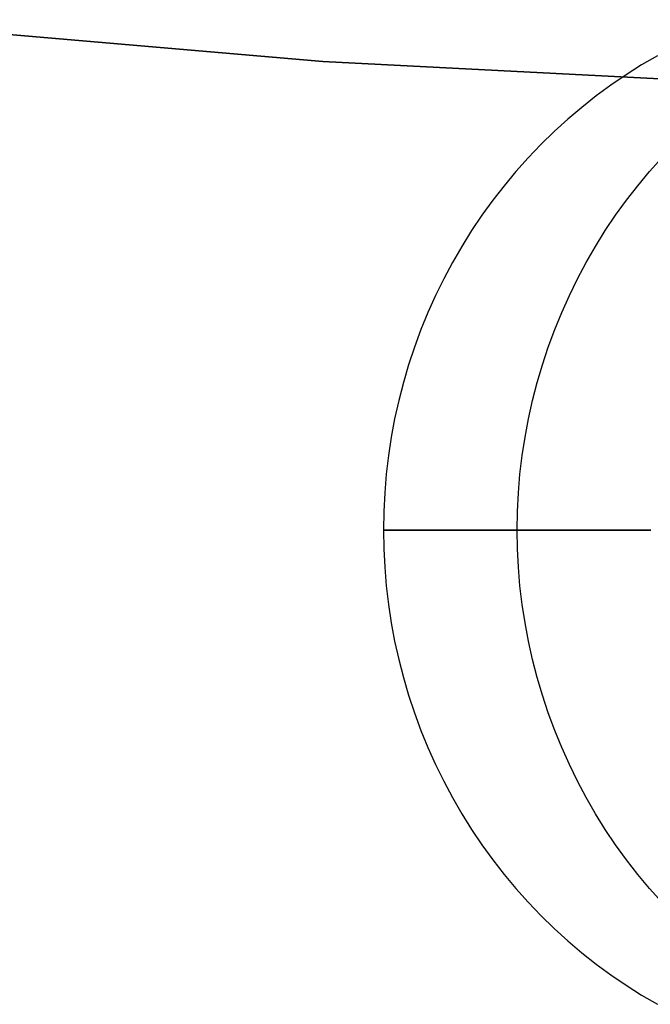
# Model space of a CAD drawing. Header units: millimetres. Extents: x 6239 to 7218, y -13987 to -13139.
# Tile 33 of 256: x 6722.59 to 6725.51, y -13526.57 to -13522.01. Entities that reach past the tile are written whole.
import ezdxf

# ---------------------------------------------------------------- set-up
doc = ezdxf.new("R2010")
doc.units = ezdxf.units.MM

msp = doc.modelspace()

# ---------------------------------------------------------------- linework, layer by layer
at = {"color": 7, "true_color": 0xffffff}
for p, q in [((6723.9948, -13522.2059, 259.6), (6721.7593, -13522.0125, 259.6)), ((6721.7593, -13522.0125, 231.7162), (6723.9948, -13522.2059, 231.7162)), ((6723.9948, -13522.2059, 259.6), (6721.7593, -13522.0125, 259.6)), ((6721.7593, -13522.0125, 231.7162), (6723.9948, -13522.2059, 231.7162)), ((6721.7593, -13522.0125, 245.6581), (6723.9948, -13522.2059, 245.6581)), ((6725.5417, -13522.1792, 63.8717), (6725.4686, -13522.2219, 63.8885)), ((6725.5417, -13522.1792, 63.8717), (6725.4686, -13522.2219, 63.8885)), ((6726.2357, -13522.322, 259.6), (6723.9948, -13522.2059, 259.6)), ((6723.9948, -13522.2059, 231.7162), (6726.2357, -13522.322, 231.7162)), ((6726.2357, -13522.322, 259.6), (6723.9948, -13522.2059, 259.6)), ((6723.9948, -13522.2059, 231.7162), (6726.2357, -13522.322, 231.7162)), ((6723.9948, -13522.2059, 245.6581), (6726.2357, -13522.322, 245.6581)), ((6725.4686, -13522.2219, 63.8885), (6725.3971, -13522.2672, 63.9051)), ((6725.4686, -13522.2219, 63.8885), (6725.3971, -13522.2672, 63.9051)), ((6725.3971, -13522.2672, 63.9051), (6725.327, -13522.315, 63.9212)), ((6725.3971, -13522.2672, 63.9051), (6725.327, -13522.315, 63.9212)), ((6725.327, -13522.315, 63.9212), (6725.2587, -13522.3652, 63.937)), ((6725.327, -13522.315, 63.9212), (6725.2587, -13522.3652, 63.937)), ((6725.2587, -13522.3652, 63.937), (6725.192, -13522.4179, 63.9524)), ((6725.2587, -13522.3652, 63.937), (6725.192, -13522.4179, 63.9524)), ((6725.192, -13522.4179, 63.9524), (6725.1272, -13522.4728, 63.9674)), ((6725.192, -13522.4179, 63.9524), (6725.1272, -13522.4728, 63.9674)), ((6725.1272, -13522.4728, 63.9674), (6725.0642, -13522.53, 63.9819)), ((6725.1272, -13522.4728, 63.9674), (6725.0642, -13522.53, 63.9819)), ((6725.0642, -13522.53, 63.9819), (6725.0033, -13522.5895, 63.996)), ((6725.0642, -13522.53, 63.9819), (6725.0033, -13522.5895, 63.996)), ((6725.0033, -13522.5895, 63.996), (6724.9443, -13522.651, 64.0096)), ((6725.0033, -13522.5895, 63.996), (6724.9443, -13522.651, 64.0096)), ((6724.9443, -13522.651, 64.0096), (6724.8875, -13522.7146, 64.0227)), ((6724.9443, -13522.651, 64.0096), (6724.8875, -13522.7146, 64.0227)), ((6725.5061, -13522.7146, 66.7022), (6725.5629, -13522.651, 66.6891)), ((6724.8875, -13522.7146, 64.0227), (6724.8328, -13522.7802, 64.0353)), ((6724.8875, -13522.7146, 64.0227), (6724.8328, -13522.7802, 64.0353)), ((6725.4514, -13522.7802, 66.7148), (6725.5061, -13522.7146, 66.7022)), ((6724.8328, -13522.7802, 64.0353), (6724.7804, -13522.8477, 64.0474)), ((6724.8328, -13522.7802, 64.0353), (6724.7804, -13522.8477, 64.0474)), ((6725.399, -13522.8477, 66.7269), (6725.4514, -13522.7802, 66.7148)), ((6724.7804, -13522.8477, 64.0474), (6724.7303, -13522.917, 64.059)), ((6724.7804, -13522.8477, 64.0474), (6724.7303, -13522.917, 64.059)), ((6725.3489, -13522.917, 66.7385), (6725.399, -13522.8477, 66.7269)), ((6724.7303, -13522.917, 64.059), (6724.6825, -13522.988, 64.07)), ((6724.7303, -13522.917, 64.059), (6724.6825, -13522.988, 64.07)), ((6725.3011, -13522.988, 66.7495), (6725.3489, -13522.917, 66.7385)), ((6724.6825, -13522.988, 64.07), (6724.6371, -13523.0607, 64.0805)), ((6724.6825, -13522.988, 64.07), (6724.6371, -13523.0607, 64.0805)), ((6725.2557, -13523.0607, 66.76), (6725.3011, -13522.988, 66.7495)), ((6724.6371, -13523.0607, 64.0805), (6724.5943, -13523.1349, 64.0904)), ((6724.6371, -13523.0607, 64.0805), (6724.5943, -13523.1349, 64.0904)), ((6725.2129, -13523.1349, 66.7699), (6725.2557, -13523.0607, 66.76)), ((6724.5943, -13523.1349, 64.0904), (6724.5539, -13523.2106, 64.0997)), ((6724.5943, -13523.1349, 64.0904), (6724.5539, -13523.2106, 64.0997)), ((6725.1725, -13523.2106, 66.7792), (6725.2129, -13523.1349, 66.7699)), ((6724.5539, -13523.2106, 64.0997), (6724.5161, -13523.2877, 64.1084)), ((6724.5539, -13523.2106, 64.0997), (6724.5161, -13523.2877, 64.1084)), ((6725.1347, -13523.2877, 66.788), (6725.1725, -13523.2106, 66.7792)), ((6724.5161, -13523.2877, 64.1084), (6724.4809, -13523.3661, 64.1166)), ((6724.5161, -13523.2877, 64.1084), (6724.4809, -13523.3661, 64.1166)), ((6725.0995, -13523.3661, 66.7961), (6725.1347, -13523.2877, 66.788)), ((6724.4809, -13523.3661, 64.1166), (6724.4484, -13523.4457, 64.1241)), ((6724.4809, -13523.3661, 64.1166), (6724.4484, -13523.4457, 64.1241)), ((6725.067, -13523.4457, 66.8036), (6725.0995, -13523.3661, 66.7961)), ((6724.4484, -13523.4457, 64.1241), (6724.4186, -13523.5264, 64.1309)), ((6724.4484, -13523.4457, 64.1241), (6724.4186, -13523.5264, 64.1309)), ((6725.0372, -13523.5264, 66.8105), (6725.067, -13523.4457, 66.8036)), ((6724.4186, -13523.5264, 64.1309), (6724.3915, -13523.6081, 64.1372)), ((6724.4186, -13523.5264, 64.1309), (6724.3915, -13523.6081, 64.1372)), ((6725.0101, -13523.6081, 66.8167), (6725.0372, -13523.5264, 66.8105)), ((6724.3915, -13523.6081, 64.1372), (6724.3672, -13523.6907, 64.1428)), ((6724.3915, -13523.6081, 64.1372), (6724.3672, -13523.6907, 64.1428)), ((6724.9858, -13523.6907, 66.8223), (6725.0101, -13523.6081, 66.8167)), ((6724.3672, -13523.6907, 64.1428), (6724.3457, -13523.7741, 64.1478)), ((6724.3672, -13523.6907, 64.1428), (6724.3457, -13523.7741, 64.1478)), ((6724.9643, -13523.7741, 66.8273), (6724.9858, -13523.6907, 66.8223)), ((6724.3457, -13523.7741, 64.1478), (6724.3269, -13523.8583, 64.1521)), ((6724.3457, -13523.7741, 64.1478), (6724.3269, -13523.8583, 64.1521)), ((6724.9456, -13523.8583, 66.8316), (6724.9643, -13523.7741, 66.8273)), ((6724.3269, -13523.8583, 64.1521), (6724.3111, -13523.943, 64.1558)), ((6724.3269, -13523.8583, 64.1521), (6724.3111, -13523.943, 64.1558)), ((6724.9297, -13523.943, 66.8353), (6724.9456, -13523.8583, 66.8316)), ((6724.3111, -13523.943, 64.1558), (6724.2981, -13524.0283, 64.1588)), ((6724.3111, -13523.943, 64.1558), (6724.2981, -13524.0283, 64.1588)), ((6724.9167, -13524.0283, 66.8383), (6724.9297, -13523.943, 66.8353)), ((6724.2981, -13524.0283, 64.1588), (6724.2879, -13524.114, 64.1611)), ((6724.2981, -13524.0283, 64.1588), (6724.2879, -13524.114, 64.1611)), ((6724.9065, -13524.114, 66.8406), (6724.9167, -13524.0283, 66.8383)), ((6724.2879, -13524.114, 64.1611), (6724.2807, -13524.2, 64.1628)), ((6724.2879, -13524.114, 64.1611), (6724.2807, -13524.2, 64.1628)), ((6724.8993, -13524.2, 66.8423), (6724.9065, -13524.114, 66.8406)), ((6724.2807, -13524.2, 64.1628), (6724.2763, -13524.2861, 64.1638)), ((6724.2807, -13524.2, 64.1628), (6724.2763, -13524.2861, 64.1638)), ((6724.8949, -13524.2861, 66.8433), (6724.8993, -13524.2, 66.8423)), ((6724.2763, -13524.2861, 64.1638), (6724.2749, -13524.3724, 64.1641)), ((6724.2763, -13524.2861, 64.1638), (6724.2749, -13524.3724, 64.1641)), ((6724.8935, -13524.3724, 66.8436), (6724.8949, -13524.2861, 66.8433)), ((6724.2749, -13524.3724, 64.1641), (6724.2763, -13524.4587, 64.1638)), ((6724.2749, -13524.3724, 64.1641), (6725.5121, -13524.3724, 69.5232)), ((6724.2749, -13524.3724, 64.1641), (6724.2763, -13524.4587, 64.1638)), ((6725.5121, -13524.3724, 69.5232), (6724.2749, -13524.3724, 64.1641)), ((6724.2749, -13524.3724, 64.1641), (6725.5121, -13524.3724, 69.5232)), ((6724.8949, -13524.4587, 66.8433), (6724.8935, -13524.3724, 66.8436)), ((6724.2763, -13524.4587, 64.1638), (6724.2807, -13524.5449, 64.1628)), ((6724.2763, -13524.4587, 64.1638), (6724.2807, -13524.5449, 64.1628)), ((6724.8993, -13524.5449, 66.8423), (6724.8949, -13524.4587, 66.8433)), ((6724.2807, -13524.5449, 64.1628), (6724.2879, -13524.6309, 64.1611)), ((6724.2807, -13524.5449, 64.1628), (6724.2879, -13524.6309, 64.1611)), ((6724.9065, -13524.6309, 66.8406), (6724.8993, -13524.5449, 66.8423)), ((6724.2879, -13524.6309, 64.1611), (6724.2981, -13524.7166, 64.1588)), ((6724.2879, -13524.6309, 64.1611), (6724.2981, -13524.7166, 64.1588)), ((6724.9167, -13524.7166, 66.8383), (6724.9065, -13524.6309, 66.8406)), ((6724.2981, -13524.7166, 64.1588), (6724.3111, -13524.8018, 64.1558)), ((6724.2981, -13524.7166, 64.1588), (6724.3111, -13524.8018, 64.1558)), ((6724.9297, -13524.8018, 66.8353), (6724.9167, -13524.7166, 66.8383)), ((6724.3111, -13524.8018, 64.1558), (6724.3269, -13524.8866, 64.1521)), ((6724.3111, -13524.8018, 64.1558), (6724.3269, -13524.8866, 64.1521)), ((6724.9456, -13524.8866, 66.8316), (6724.9297, -13524.8018, 66.8353)), ((6724.3269, -13524.8866, 64.1521), (6724.3457, -13524.9707, 64.1478)), ((6724.3269, -13524.8866, 64.1521), (6724.3457, -13524.9707, 64.1478)), ((6724.9643, -13524.9707, 66.8273), (6724.9456, -13524.8866, 66.8316)), ((6724.3457, -13524.9707, 64.1478), (6724.3672, -13525.0541, 64.1428)), ((6724.3457, -13524.9707, 64.1478), (6724.3672, -13525.0541, 64.1428)), ((6724.9858, -13525.0541, 66.8223), (6724.9643, -13524.9707, 66.8273)), ((6724.3672, -13525.0541, 64.1428), (6724.3915, -13525.1368, 64.1372)), ((6724.3672, -13525.0541, 64.1428), (6724.3915, -13525.1368, 64.1372)), ((6725.0101, -13525.1368, 66.8167), (6724.9858, -13525.0541, 66.8223)), ((6724.3915, -13525.1368, 64.1372), (6724.4186, -13525.2185, 64.1309)), ((6724.3915, -13525.1368, 64.1372), (6724.4186, -13525.2185, 64.1309)), ((6725.0372, -13525.2185, 66.8105), (6725.0101, -13525.1368, 66.8167)), ((6724.4186, -13525.2185, 64.1309), (6724.4484, -13525.2992, 64.1241)), ((6724.4186, -13525.2185, 64.1309), (6724.4484, -13525.2992, 64.1241)), ((6725.067, -13525.2992, 66.8036), (6725.0372, -13525.2185, 66.8105)), ((6724.4484, -13525.2992, 64.1241), (6724.4809, -13525.3787, 64.1166)), ((6724.4484, -13525.2992, 64.1241), (6724.4809, -13525.3787, 64.1166)), ((6725.0995, -13525.3787, 66.7961), (6725.067, -13525.2992, 66.8036)), ((6724.4809, -13525.3787, 64.1166), (6724.5161, -13525.4571, 64.1084)), ((6724.4809, -13525.3787, 64.1166), (6724.5161, -13525.4571, 64.1084)), ((6725.1347, -13525.4571, 66.788), (6725.0995, -13525.3787, 66.7961)), ((6724.5161, -13525.4571, 64.1084), (6724.5539, -13525.5342, 64.0997)), ((6724.5161, -13525.4571, 64.1084), (6724.5539, -13525.5342, 64.0997)), ((6725.1725, -13525.5342, 66.7792), (6725.1347, -13525.4571, 66.788)), ((6724.5539, -13525.5342, 64.0997), (6724.5943, -13525.61, 64.0904)), ((6724.5539, -13525.5342, 64.0997), (6724.5943, -13525.61, 64.0904)), ((6725.2129, -13525.61, 66.7699), (6725.1725, -13525.5342, 66.7792)), ((6724.5943, -13525.61, 64.0904), (6724.6371, -13525.6842, 64.0805)), ((6724.5943, -13525.61, 64.0904), (6724.6371, -13525.6842, 64.0805)), ((6725.2557, -13525.6842, 66.76), (6725.2129, -13525.61, 66.7699)), ((6724.6371, -13525.6842, 64.0805), (6724.6825, -13525.7569, 64.07)), ((6724.6371, -13525.6842, 64.0805), (6724.6825, -13525.7569, 64.07)), ((6725.3011, -13525.7569, 66.7495), (6725.2557, -13525.6842, 66.76)), ((6724.6825, -13525.7569, 64.07), (6724.7303, -13525.8279, 64.059)), ((6724.6825, -13525.7569, 64.07), (6724.7303, -13525.8279, 64.059)), ((6725.3489, -13525.8279, 66.7385), (6725.3011, -13525.7569, 66.7495)), ((6724.7303, -13525.8279, 64.059), (6724.7804, -13525.8972, 64.0474)), ((6724.7303, -13525.8279, 64.059), (6724.7804, -13525.8972, 64.0474)), ((6725.399, -13525.8972, 66.7269), (6725.3489, -13525.8279, 66.7385)), ((6724.7804, -13525.8972, 64.0474), (6724.8328, -13525.9647, 64.0353)), ((6724.7804, -13525.8972, 64.0474), (6724.8328, -13525.9647, 64.0353)), ((6725.4514, -13525.9647, 66.7148), (6725.399, -13525.8972, 66.7269)), ((6724.8328, -13525.9647, 64.0353), (6724.8875, -13526.0302, 64.0227)), ((6724.8328, -13525.9647, 64.0353), (6724.8875, -13526.0302, 64.0227)), ((6725.5061, -13526.0302, 66.7022), (6725.4514, -13525.9647, 66.7148)), ((6724.8875, -13526.0302, 64.0227), (6724.9443, -13526.0938, 64.0096)), ((6724.8875, -13526.0302, 64.0227), (6724.9443, -13526.0938, 64.0096)), ((6725.5629, -13526.0938, 66.6891), (6725.5061, -13526.0302, 66.7022)), ((6724.9443, -13526.0938, 64.0096), (6725.0033, -13526.1554, 63.996)), ((6724.9443, -13526.0938, 64.0096), (6725.0033, -13526.1554, 63.996)), ((6725.0033, -13526.1554, 63.996), (6725.0642, -13526.2148, 63.9819)), ((6725.0033, -13526.1554, 63.996), (6725.0642, -13526.2148, 63.9819)), ((6725.0642, -13526.2148, 63.9819), (6725.1272, -13526.272, 63.9674)), ((6725.0642, -13526.2148, 63.9819), (6725.1272, -13526.272, 63.9674)), ((6725.1272, -13526.272, 63.9674), (6725.192, -13526.327, 63.9524)), ((6725.1272, -13526.272, 63.9674), (6725.192, -13526.327, 63.9524)), ((6725.192, -13526.327, 63.9524), (6725.2587, -13526.3796, 63.937)), ((6725.192, -13526.327, 63.9524), (6725.2587, -13526.3796, 63.937)), ((6725.2587, -13526.3796, 63.937), (6725.327, -13526.4299, 63.9212)), ((6725.2587, -13526.3796, 63.937), (6725.327, -13526.4299, 63.9212)), ((6725.327, -13526.4299, 63.9212), (6725.3971, -13526.4777, 63.9051)), ((6725.327, -13526.4299, 63.9212), (6725.3971, -13526.4777, 63.9051)), ((6725.3971, -13526.4777, 63.9051), (6725.4686, -13526.523, 63.8885)), ((6725.3971, -13526.4777, 63.9051), (6725.4686, -13526.523, 63.8885)), ((6725.4686, -13526.523, 63.8885), (6725.5417, -13526.5657, 63.8717)), ((6725.4686, -13526.523, 63.8885), (6725.5417, -13526.5657, 63.8717))]:
    msp.add_line(p, q, dxfattribs=at)

doc.saveas('drawing.dxf')
